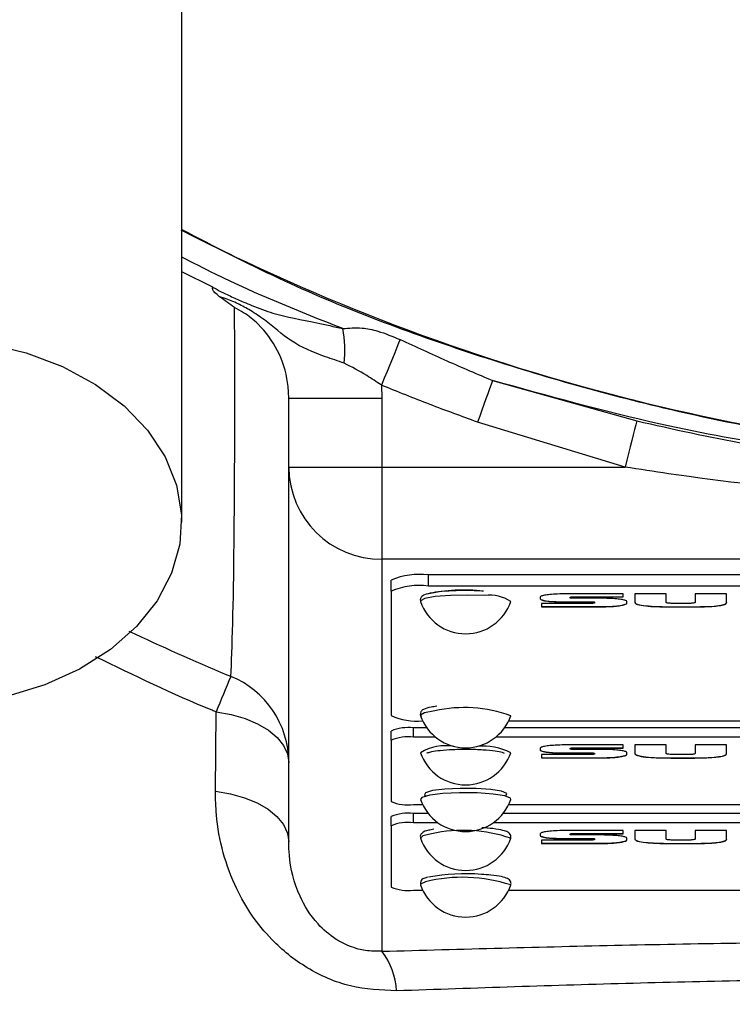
# Model space of a CAD drawing. Header units: millimetres. Extents: x 51 to 3958, y -118 to 3790.
# Tile 8 of 22: x 1948 to 1986, y 1699 to 1751. Entities that reach past the tile are written whole.
import ezdxf

# ---------------------------------------------------------------- set-up
doc = ezdxf.new("R2010")
doc.units = ezdxf.units.MM

msp = doc.modelspace()

# ---------------------------------------------------------------- linework, layer by layer
at = {"color": 1, "linetype": 'Continuous', "lineweight": 25}
msp.add_line((1957.982, 1737.08), (1956.304, 1737.891), dxfattribs=at)
at = {"color": 7, "linetype": 'Continuous', "lineweight": 25}
for p, q in [((1972.997, 1732.065), (1980.749, 1729.895)), ((1967.031, 1731.811), (1967.054, 1731.122)), ((1962.054, 1731.122), (1967.054, 1731.122)), ((1962.054, 1727.418), (1962.054, 1731.122)), ((1967.054, 1731.122), (1967.054, 1727.418)), ((1980.12, 1727.418), (1972.197, 1729.827)), ((1962.054, 1727.418), (1967.054, 1727.418)), ((1962.054, 1707.292), (1962.054, 1727.418)), ((1967.054, 1727.418), (1980.12, 1727.418)), ((1967.054, 1727.418), (1967.054, 1722.467)), ((1992.167, 1722.467), (1967.054, 1722.467)), ((1967.054, 1722.467), (1967.054, 1701.422)), ((2039.554, 1721.625), (1969.554, 1721.625)), ((1969.554, 1721.031), (1969.554, 1721.625)), ((1967.554, 1720.752), (1967.554, 1721.346)), ((2039.554, 1721.031), (1969.554, 1721.031)), ((1967.554, 1720.752), (1967.554, 1714.072)), ((1975.554, 1720.435), (1975.554, 1720.336)), ((1980.012, 1720.613), (1977.015, 1720.613)), ((1977.359, 1720.452), (1980.012, 1720.452)), ((1977.359, 1720.452), (1977.359, 1720.442)), ((1977.359, 1720.442), (1980.012, 1720.442)), ((1980.012, 1720.442), (1980.012, 1720.613)), ((1982.323, 1720.158), (1982.323, 1720.614)), ((1983.887, 1720.614), (1983.887, 1720.158)), ((1978.287, 1720.099), (1975.634, 1720.099)), ((1975.634, 1720.099), (1975.634, 1719.917)), ((1975.634, 1719.927), (1978.855, 1719.927)), ((1975.634, 1719.917), (1978.855, 1719.917)), ((1976.761, 1720.185), (1978.285, 1720.185)), ((1976.761, 1720.185), (1976.761, 1720.175)), ((1976.761, 1720.175), (1978.285, 1720.175)), ((1977.161, 1720.426), (1977.161, 1720.416)), ((1977.161, 1720.399), (1977.161, 1720.416)), ((1978.783, 1720.374), (1977.361, 1720.374)), ((1978.285, 1720.185), (1978.285, 1720.175)), ((1978.485, 1720.16), (1978.485, 1720.15)), ((1978.485, 1720.15), (1978.485, 1720.125)), ((1978.855, 1719.927), (1978.855, 1719.917)), ((1980.216, 1720.1), (1980.216, 1720.201)), ((1980.652, 1720.144), (1980.652, 1720.134)), ((1982.575, 1719.92), (1983.694, 1719.92)), ((1982.575, 1719.92), (1982.575, 1719.91)), ((1982.575, 1719.91), (1983.694, 1719.91)), ((1983.462, 1720.099), (1982.759, 1720.099)), ((1983.694, 1719.92), (1983.694, 1719.91)), ((1985.569, 1720.144), (1985.569, 1720.134)), ((1958.114, 1710.019), (1958.152, 1714.269)), ((1973.861, 1713.794), (2035.246, 1713.794)), ((1973.973, 1714.065), (1973.976, 1714.072)), ((1967.554, 1712.751), (1967.554, 1713.246)), ((1969.471, 1713.413), (1968.754, 1713.413)), ((1968.754, 1712.918), (1968.754, 1713.413)), ((2035.471, 1713.413), (1973.636, 1713.413)), ((1967.554, 1712.751), (1967.554, 1709.467)), ((1969.938, 1712.918), (1968.754, 1712.918)), ((2035.938, 1712.918), (1973.169, 1712.918)), ((1980.012, 1712.501), (1977.015, 1712.501)), ((1980.012, 1712.33), (1980.012, 1712.501)), ((1982.323, 1712.046), (1982.323, 1712.501)), ((1983.887, 1712.501), (1983.887, 1712.046)), ((1975.554, 1712.322), (1975.554, 1712.224)), ((1978.287, 1711.987), (1975.634, 1711.987)), ((1975.634, 1711.987), (1975.634, 1711.805)), ((1976.761, 1712.073), (1978.285, 1712.073)), ((1976.761, 1712.073), (1976.761, 1712.063)), ((1976.761, 1712.063), (1978.285, 1712.063)), ((1977.161, 1712.314), (1977.161, 1712.304)), ((1977.161, 1712.287), (1977.161, 1712.304)), ((1977.359, 1712.34), (1980.012, 1712.34)), ((1977.359, 1712.34), (1977.359, 1712.33)), ((1977.359, 1712.33), (1980.012, 1712.33)), ((1978.783, 1712.261), (1977.361, 1712.261)), ((1978.285, 1712.073), (1978.285, 1712.063)), ((1978.485, 1712.048), (1978.485, 1712.038)), ((1978.485, 1712.038), (1978.485, 1712.012)), ((1980.216, 1711.988), (1980.216, 1712.089)), ((1980.652, 1712.031), (1980.652, 1712.021)), ((1983.462, 1711.986), (1982.759, 1711.986)), ((1985.569, 1712.031), (1985.569, 1712.021)), ((1975.634, 1711.815), (1978.855, 1711.815)), ((1975.634, 1711.805), (1978.855, 1711.805)), ((1978.855, 1711.815), (1978.855, 1711.805)), ((1982.575, 1711.808), (1983.694, 1711.808)), ((1982.575, 1711.808), (1982.575, 1711.798)), ((1982.575, 1711.798), (1983.694, 1711.798)), ((1983.694, 1711.808), (1983.694, 1711.798)), ((1968.754, 1709.3), (1969.246, 1709.3)), ((1969.546, 1708.821), (1968.754, 1708.821)), ((1968.754, 1708.326), (1968.754, 1708.821)), ((2035.546, 1708.821), (1973.561, 1708.821)), ((1973.861, 1709.3), (2035.246, 1709.3)), ((1967.554, 1708.159), (1967.554, 1708.654)), ((1970.068, 1708.326), (1968.754, 1708.326)), ((2036.068, 1708.326), (1973.039, 1708.326)), ((1967.554, 1708.159), (1967.554, 1704.874)), ((1972.89, 1708.018), (1972.539, 1708.048)), ((1980.012, 1707.908), (1977.015, 1707.908)), ((1977.359, 1707.747), (1980.012, 1707.747)), ((1977.359, 1707.747), (1977.359, 1707.737)), ((1980.012, 1707.737), (1980.012, 1707.908)), ((1982.323, 1707.453), (1982.323, 1707.909)), ((1983.887, 1707.909), (1983.887, 1707.453)), ((1973.971, 1707.48), (1973.976, 1707.491)), ((1975.554, 1707.73), (1975.554, 1707.631)), ((1978.287, 1707.394), (1975.634, 1707.394)), ((1975.634, 1707.394), (1975.634, 1707.212)), ((1975.634, 1707.222), (1978.855, 1707.222)), ((1976.761, 1707.48), (1978.285, 1707.48)), ((1976.761, 1707.48), (1976.761, 1707.47)), ((1976.761, 1707.47), (1978.285, 1707.47)), ((1977.161, 1707.721), (1977.161, 1707.711)), ((1977.161, 1707.694), (1977.161, 1707.711)), ((1977.359, 1707.737), (1980.012, 1707.737)), ((1978.783, 1707.669), (1977.361, 1707.669)), ((1978.285, 1707.48), (1978.285, 1707.47)), ((1978.485, 1707.455), (1978.485, 1707.445)), ((1978.485, 1707.445), (1978.485, 1707.42)), ((1978.855, 1707.222), (1978.855, 1707.212)), ((1980.216, 1707.395), (1980.216, 1707.496)), ((1980.652, 1707.439), (1980.652, 1707.429)), ((1982.575, 1707.215), (1983.694, 1707.215)), ((1982.575, 1707.215), (1982.575, 1707.205)), ((1983.462, 1707.394), (1982.759, 1707.394)), ((1983.694, 1707.215), (1983.694, 1707.205)), ((1985.569, 1707.439), (1985.569, 1707.429)), ((1975.634, 1707.212), (1978.855, 1707.212)), ((1982.575, 1707.205), (1983.694, 1707.205)), ((1968.754, 1704.707), (1969.246, 1704.707)), ((1973.861, 1704.707), (2035.246, 1704.707))]:
    msp.add_line(p, q, dxfattribs=at)
at = {"color": 7, "linetype": 'Continuous', "lineweight": 25, "flags": 128}
for points in [[(1968.035, 1734.266), (1967.954, 1734.068), (1967.856, 1733.828), (1967.743, 1733.552), (1967.617, 1733.244), (1967.48, 1732.909), (1967.335, 1732.554), (1967.184, 1732.186), (1967.031, 1731.811)], [(1945.844, 1734.049), (1947.943, 1733.546), (1949.902, 1732.808), (1951.672, 1731.853), (1953.204, 1730.707), (1954.461, 1729.4), (1955.41, 1727.964), (1956.026, 1726.438), (1956.292, 1724.861), (1956.203, 1723.273), (1955.761, 1721.716), (1954.976, 1720.231), (1953.87, 1718.855), (1952.47, 1717.624), (1950.814, 1716.57), (1948.944, 1715.721), (1946.908, 1715.098)], [(1972.997, 1732.065), (1972.922, 1731.854), (1972.837, 1731.616), (1972.743, 1731.355), (1972.643, 1731.074), (1972.537, 1730.777), (1972.426, 1730.467), (1972.312, 1730.149), (1972.197, 1729.827)], [(1980.749, 1729.895), (1980.695, 1729.681), (1980.631, 1729.431), (1980.559, 1729.148), (1980.48, 1728.837), (1980.396, 1728.503), (1980.306, 1728.151), (1980.214, 1727.787), (1980.12, 1727.418)], [(1982.323, 1720.614), (1981.217, 1720.614), (1980.652, 1720.614)], [(1980.652, 1720.614), (1980.652, 1720.511), (1980.652, 1720.332), (1980.652, 1720.202), (1980.652, 1720.134)], [(1985.569, 1720.614), (1984.8, 1720.614), (1983.887, 1720.614)], [(1985.569, 1720.134), (1985.569, 1720.234), (1985.569, 1720.412), (1985.569, 1720.543), (1985.569, 1720.614)], [(1985.569, 1720.144), (1985.569, 1720.244), (1985.569, 1720.422), (1985.569, 1720.552), (1985.569, 1720.614)], [(1973.973, 1720.189), (1973.976, 1720.195), (1973.976, 1720.196)], [(1958.152, 1714.269), (1958.955, 1714.129), (1959.704, 1713.915), (1960.378, 1713.634), (1960.958, 1713.295), (1961.427, 1712.906), (1961.772, 1712.479), (1961.983, 1712.026), (1962.054, 1711.559)], [(1982.323, 1712.501), (1981.217, 1712.501), (1980.652, 1712.501)], [(1980.652, 1712.501), (1980.652, 1712.399), (1980.652, 1712.22), (1980.652, 1712.09), (1980.652, 1712.021)], [(1985.569, 1712.501), (1984.8, 1712.501), (1983.887, 1712.501)], [(1985.569, 1712.021), (1985.569, 1712.121), (1985.569, 1712.3), (1985.569, 1712.43), (1985.569, 1712.501)], [(1985.569, 1712.031), (1985.569, 1712.131), (1985.569, 1712.309), (1985.569, 1712.44), (1985.569, 1712.501)], [(1958.114, 1710.019), (1958.924, 1709.88), (1959.68, 1709.667), (1960.36, 1709.385), (1960.946, 1709.044), (1961.42, 1708.652), (1961.769, 1708.221), (1961.982, 1707.763), (1962.054, 1707.292)], [(1973.976, 1709.578), (1973.958, 1709.639), (1973.652, 1709.764), (1973.026, 1709.863), (1972.177, 1709.921), (1971.232, 1709.929), (1970.337, 1709.887), (1969.627, 1709.8), (1969.21, 1709.681), (1969.131, 1709.578)], [(1973.715, 1709.777), (1973.77, 1709.898), (1973.488, 1710.013), (1972.911, 1710.104), (1972.128, 1710.157), (1971.258, 1710.165), (1970.432, 1710.126), (1969.777, 1710.046), (1969.393, 1709.937), (1969.337, 1709.815), (1969.432, 1709.758)], [(1982.323, 1707.909), (1981.217, 1707.909), (1980.652, 1707.909)], [(1980.652, 1707.909), (1980.652, 1707.806), (1980.652, 1707.627), (1980.652, 1707.497), (1980.652, 1707.429)], [(1985.569, 1707.909), (1984.8, 1707.909), (1983.887, 1707.909)], [(1985.569, 1707.429), (1985.569, 1707.529), (1985.569, 1707.707), (1985.569, 1707.838), (1985.569, 1707.909)], [(1985.569, 1707.439), (1985.569, 1707.539), (1985.569, 1707.717), (1985.569, 1707.848), (1985.569, 1707.909)], [(1969.729, 1707.729), (1969.256, 1707.615), (1969.131, 1707.491)], [(1969.391, 1705.155), (1969.135, 1705.028), (1969.131, 1704.986)]]:
    msp.add_lwpolyline(points, dxfattribs=at)
at = {"color": 1, "linetype": 'Continuous', "lineweight": 25, "flags": 128}
for points in [[(1972.59, 1720.517), (1971.672, 1720.549), (1970.736, 1720.53), (1969.924, 1720.462), (1969.361, 1720.356), (1969.131, 1720.228), (1969.131, 1720.196)], [(1969.897, 1714.335), (1969.345, 1714.228), (1969.13, 1714.1), (1969.131, 1714.072)]]:
    msp.add_lwpolyline(points, dxfattribs=at)
at = {"color": 7, "linetype": 'Continuous', "lineweight": 25}
for radius in [248, 204, 175, 174]:
    msp.add_circle((2004.554, 1836.071), radius, dxfattribs=at)
for centre, radius, start, end in [((2004.554, 1836.071), 174.869, 92.56007, 87.43993), ((2008.216, 1841.614), 114, 242.88481, 268.15919), ((1958.863, 1733.663), 6.207, 353.7776, 10.9947), ((1967.029, 1727.442), 4.976, 180.2815, 270.2788), ((1969.063, 1717.823), 3.833, 82.6504, 113.1958), ((1969.063, 1717.229), 3.833, 82.6504, 113.1959), ((1971.475, 1711.798), 9.017, 83.4156, 102.7307), ((1971.554, 1721.031), 2.563, 199.0215, 340.9785), ((2186.751, 1621.212), 246.815, 157.36981, 157.84987), ((1957.063, 1711.557), 4.991, 0.0278, 67.915), ((1968.933, 1717.215), 3.432, 246.3129, 275.209), ((1971.554, 1714.907), 2.563, 199.0215, 340.9785), ((1968.459, 1711.133), 2.3, 82.6505, 113.1958), ((1968.459, 1710.638), 2.3, 82.6504, 113.1958), ((1970.485, 1709.845), 2.616, 80.5192, 121.1645), ((1971.554, 1712.919), 2.562, 199.0215, 340.9785), ((1972.483, 1709.101), 3.337, 63.4063, 95.0168), ((1968.459, 1711.581), 2.3, 246.8042, 277.3495), ((1971.554, 1710.414), 2.562, 199.0215, 340.9785), ((1968.459, 1706.54), 2.3, 82.6504, 113.1958), ((1968.459, 1706.045), 2.3, 82.6504, 113.1958), ((1971.554, 1708.326), 2.563, 199.0215, 340.9785), ((1971.557, 1694.341), 11.243, 85.6633, 100.233), ((1968.459, 1706.988), 2.3, 246.8042, 277.3496), ((1971.554, 1705.821), 2.563, 199.0215, 340.9785), ((1964.083, 1699.103), 3.769, 2.9751, 37.9739)]:
    msp.add_arc(centre, radius, start, end, dxfattribs=at)
at = {"color": 1, "linetype": 'Continuous', "lineweight": 25}
for centre, radius, start, end in [((1972.872, 1718.583), 1.954, 55.5978, 98.3006), ((1971.479, 1707.098), 7.407, 70.2982, 102.3336), ((1971.429, 1700.062), 7.854, 71.072, 102.4985), ((1971.383, 1697.045), 8.351, 71.9134, 103.7966)]:
    msp.add_arc(centre, radius, start, end, dxfattribs=at)
at = {"color": 7, "linetype": 'Continuous', "lineweight": 25}
for points, knots in [([(1956.304, 1724.463), (1956.304, 1728.125), (1956.304, 1735.379), (1956.304, 1746.015), (1956.304, 1756.175), (1956.304, 1765.713), (1956.304, 1774.431), (1956.304, 1781.512), (1956.304, 1787.045), (1956.304, 1791.222), (1956.304, 1794.481), (1956.304, 1797.207), (1956.304, 1799.311), (1956.304, 1800.689), (1956.304, 1801.259), (1956.304, 1801.461)], [0, 0, 0, 0, 0.095904, 0.19001, 0.282369, 0.372974, 0.461776, 0.548962, 0.613186, 0.676252, 0.738234, 0.799321, 0.879352, 0.957438, 1, 1, 1, 1]), ([(1958.338, 1736.564), (1958.244, 1736.638), (1958.056, 1736.785), (1957.945, 1736.96), (1957.96, 1737.04), (1957.981, 1737.08), (1957.982, 1737.08)], [0, 0, 0, 0, 0.300865, 0.60038, 0.991836, 1, 1, 1, 1]), ([(1957.982, 1737.08), (1958.054, 1737.035), (1958.26, 1736.904), (1958.595, 1736.738), (1958.981, 1736.564), (1959.313, 1736.418), (1959.678, 1736.256), (1960.322, 1735.976), (1961.533, 1735.539), (1963.17, 1735.26), (1964.485, 1734.956), (1964.956, 1734.847)], [0, 0, 0, 0, 0.038098, 0.108707, 0.153794, 0.198558, 0.243231, 0.305075, 0.478912, 0.813271, 1, 1, 1, 1]), ([(1959.143, 1735.979), (1959.14, 1735.981), (1958.878, 1736.173), (1958.606, 1736.37), (1958.338, 1736.564)], [0, 0, 0, 0, 0.010403, 1, 1, 1, 1]), ([(1965.033, 1732.991), (1964.694, 1733.107), (1963.624, 1733.473), (1962.258, 1734.013), (1961.032, 1735.135), (1960.048, 1735.802), (1959.323, 1736.195), (1958.759, 1736.428), (1958.423, 1736.537), (1958.338, 1736.564)], [0, 0, 0, 0, 0.138309, 0.435776, 0.669968, 0.781135, 0.871492, 0.967595, 1, 1, 1, 1]), ([(1958.939, 1716.181), (1959.02, 1717.608), (1959.081, 1720.007), (1959.135, 1724.993), (1959.147, 1726.884), (1959.157, 1731.108), (1959.154, 1733.439), (1959.143, 1735.979)], [0, 0, 0, 0, 0.5, 0.5, 0.75, 0.75, 1, 1, 1, 1]), ([(1962.054, 1731.122), (1962.041, 1731.4), (1962.002, 1732.275), (1961.542, 1733.696), (1960.634, 1734.944), (1959.763, 1735.646), (1959.307, 1735.891), (1959.143, 1735.979)], [0, 0, 0, 0, 0.141225, 0.443586, 0.741258, 0.906999, 1, 1, 1, 1]), ([(1964.956, 1734.847), (1965.294, 1734.879), (1965.884, 1734.936), (1966.951, 1734.708), (1967.635, 1734.429), (1968.035, 1734.266)], [0, 0, 0, 0, 0.357736, 0.62447, 1, 1, 1, 1]), ([(1968.035, 1734.266), (1968.869, 1733.88), (1970.511, 1733.122), (1972.177, 1732.414), (1972.997, 1732.065)], [0, 0, 0, 0, 0.5079902, 1, 1, 1, 1]), ([(1967.031, 1731.811), (1966.769, 1731.988), (1966.117, 1732.429), (1965.439, 1732.781), (1965.033, 1732.991)], [0, 0, 0, 0, 0.402633, 1, 1, 1, 1]), ([(1995.778, 1727.621), (1993.474, 1727.872), (1988.858, 1728.376), (1981.223, 1729.777), (1975.991, 1731.233), (1972.997, 1732.065)], [0, 0, 0, 0, 0.2988036, 0.5988474, 1, 1, 1, 1]), ([(1972.197, 1729.827), (1971.343, 1730.139), (1969.61, 1730.771), (1967.899, 1731.461), (1967.031, 1731.811)], [0, 0, 0, 0, 0.4923967, 1, 1, 1, 1]), ([(1980.749, 1729.895), (1982.702, 1729.457), (1986.343, 1728.641), (1990.036, 1728.106), (1991.749, 1727.859)], [0, 0, 0, 0, 0.536356, 1, 1, 1, 1]), ([(1991.399, 1725.979), (1988.413, 1726.302), (1984.644, 1726.709), (1980.899, 1727.296), (1980.12, 1727.418)], [0, 0, 0, 0, 0.792241, 1, 1, 1, 1]), ([(1972.522, 1720.757), (1972.386, 1720.764), (1971.986, 1720.787), (1971.252, 1720.792), (1970.426, 1720.754), (1969.742, 1720.676), (1969.376, 1720.576), (1969.189, 1720.485), (1969.096, 1720.294), (1969.136, 1720.205), (1969.154, 1720.165)], [0, 0, 0, 0, 0.090847, 0.266502, 0.442825, 0.619872, 0.800354, 0.899572, 0.955148, 1, 1, 1, 1]), ([(1977.015, 1720.613), (1976.833, 1720.611), (1976.502, 1720.608), (1976.078, 1720.579), (1975.778, 1720.538), (1975.592, 1720.488), (1975.566, 1720.452), (1975.554, 1720.435)], [0, 0, 0, 0, 0.250331, 0.456446, 0.637663, 0.831001, 1, 1, 1, 1]), ([(1977.161, 1720.426), (1977.164, 1720.43), (1977.169, 1720.437), (1977.215, 1720.446), (1977.283, 1720.451), (1977.332, 1720.452), (1977.359, 1720.452)], [0, 0, 0, 0, 0.259588, 0.515858, 0.736208, 1, 1, 1, 1]), ([(1977.161, 1720.416), (1977.164, 1720.42), (1977.169, 1720.427), (1977.215, 1720.436), (1977.283, 1720.441), (1977.332, 1720.442), (1977.359, 1720.442)], [0, 0, 0, 0, 0.259305, 0.515673, 0.736108, 1, 1, 1, 1]), ([(1975.554, 1720.346), (1975.577, 1720.324), (1975.626, 1720.279), (1975.927, 1720.227), (1976.319, 1720.191), (1976.61, 1720.187), (1976.761, 1720.185)], [0, 0, 0, 0, 0.255396, 0.529298, 0.755801, 1, 1, 1, 1]), ([(1975.554, 1720.336), (1975.577, 1720.314), (1975.625, 1720.269), (1975.927, 1720.217), (1976.319, 1720.182), (1976.61, 1720.177), (1976.761, 1720.175)], [0, 0, 0, 0, 0.255409, 0.529274, 0.755788, 1, 1, 1, 1]), ([(1977.361, 1720.374), (1977.34, 1720.374), (1977.302, 1720.374), (1977.252, 1720.376), (1977.214, 1720.38), (1977.184, 1720.385), (1977.164, 1720.391), (1977.162, 1720.396), (1977.161, 1720.399)], [0, 0, 0, 0, 0.204309, 0.371483, 0.514494, 0.643711, 0.831747, 1, 1, 1, 1]), ([(1978.285, 1720.185), (1978.305, 1720.185), (1978.343, 1720.185), (1978.394, 1720.182), (1978.431, 1720.179), (1978.462, 1720.174), (1978.481, 1720.167), (1978.484, 1720.162), (1978.485, 1720.16)], [0, 0, 0, 0, 0.204294, 0.371454, 0.514463, 0.643678, 0.83136, 1, 1, 1, 1]), ([(1978.285, 1720.175), (1978.305, 1720.175), (1978.343, 1720.175), (1978.394, 1720.172), (1978.431, 1720.169), (1978.462, 1720.164), (1978.481, 1720.157), (1978.484, 1720.152), (1978.485, 1720.15)], [0, 0, 0, 0, 0.204299, 0.371464, 0.514477, 0.643696, 0.831739, 1, 1, 1, 1]), ([(1978.485, 1720.125), (1978.482, 1720.121), (1978.477, 1720.114), (1978.43, 1720.105), (1978.363, 1720.1), (1978.314, 1720.099), (1978.287, 1720.099)], [0, 0, 0, 0, 0.259617, 0.515911, 0.736274, 1, 1, 1, 1]), ([(1980.216, 1720.201), (1980.202, 1720.22), (1980.176, 1720.256), (1979.967, 1720.303), (1979.659, 1720.341), (1979.253, 1720.368), (1978.941, 1720.372), (1978.783, 1720.374)], [0, 0, 0, 0, 0.188898, 0.370086, 0.553238, 0.774655, 1, 1, 1, 1]), ([(1978.855, 1719.917), (1979.007, 1719.919), (1979.299, 1719.923), (1979.674, 1719.953), (1979.962, 1719.995), (1980.167, 1720.045), (1980.2, 1720.083), (1980.216, 1720.1)], [0, 0, 0, 0, 0.218565, 0.418179, 0.608037, 0.817235, 1, 1, 1, 1]), ([(1980.652, 1720.134), (1980.678, 1720.102), (1980.732, 1720.037), (1981.185, 1719.961), (1981.834, 1719.916), (1982.311, 1719.912), (1982.575, 1719.91)], [0, 0, 0, 0, 0.241073, 0.492236, 0.719657, 1, 1, 1, 1]), ([(1982.759, 1720.099), (1982.704, 1720.099), (1982.606, 1720.1), (1982.477, 1720.107), (1982.383, 1720.12), (1982.33, 1720.138), (1982.326, 1720.151), (1982.323, 1720.158)], [0, 0, 0, 0, 0.233073, 0.419201, 0.583168, 0.779323, 1, 1, 1, 1]), ([(1983.887, 1720.158), (1983.884, 1720.149), (1983.878, 1720.133), (1983.798, 1720.114), (1983.693, 1720.104), (1983.585, 1720.099), (1983.505, 1720.099), (1983.462, 1720.099)], [0, 0, 0, 0, 0.273692, 0.518322, 0.654042, 0.810471, 1, 1, 1, 1]), ([(1983.694, 1719.91), (1983.927, 1719.911), (1984.344, 1719.914), (1984.892, 1719.942), (1985.294, 1719.99), (1985.534, 1720.057), (1985.557, 1720.108), (1985.569, 1720.134)], [0, 0, 0, 0, 0.2477202, 0.4445022, 0.6121739, 0.8006144, 1, 1, 1, 1]), ([(1970, 1714.578), (1969.896, 1714.562), (1969.585, 1714.516), (1969.339, 1714.444), (1969.153, 1714.321), (1969.1, 1714.134), (1969.141, 1714.063), (1969.157, 1714.034)], [0, 0, 0, 0, 0.204493, 0.613077, 0.801096, 0.917826, 1, 1, 1, 1]), ([(1977.015, 1712.501), (1976.833, 1712.499), (1976.502, 1712.496), (1976.078, 1712.467), (1975.778, 1712.425), (1975.592, 1712.376), (1975.566, 1712.339), (1975.554, 1712.322)], [0, 0, 0, 0, 0.250331, 0.456446, 0.637663, 0.831001, 1, 1, 1, 1]), ([(1969.482, 1712.067), (1969.48, 1712.065), (1969.47, 1712.055), (1969.543, 1712.098), (1969.746, 1712.147), (1970.193, 1712.217), (1970.872, 1712.267), (1971.689, 1712.281), (1972.498, 1712.254), (1973.146, 1712.186), (1973.5, 1712.123), (1973.635, 1712.057), (1973.625, 1712.066), (1973.623, 1712.068)], [0, 0, 0, 0, 0.013232, 0.063316, 0.14548, 0.258116, 0.38703, 0.521451, 0.657251, 0.792561, 0.907452, 0.980261, 1, 1, 1, 1]), ([(1975.554, 1712.234), (1975.577, 1712.212), (1975.626, 1712.167), (1975.927, 1712.115), (1976.319, 1712.079), (1976.61, 1712.075), (1976.761, 1712.073)], [0, 0, 0, 0, 0.255396, 0.529298, 0.755801, 1, 1, 1, 1]), ([(1975.554, 1712.224), (1975.577, 1712.202), (1975.625, 1712.157), (1975.927, 1712.105), (1976.319, 1712.069), (1976.61, 1712.065), (1976.761, 1712.063)], [0, 0, 0, 0, 0.255409, 0.529274, 0.755788, 1, 1, 1, 1]), ([(1977.161, 1712.314), (1977.164, 1712.318), (1977.169, 1712.325), (1977.215, 1712.334), (1977.283, 1712.339), (1977.332, 1712.34), (1977.359, 1712.34)], [0, 0, 0, 0, 0.259588, 0.515858, 0.736208, 1, 1, 1, 1]), ([(1977.161, 1712.304), (1977.164, 1712.308), (1977.169, 1712.315), (1977.215, 1712.324), (1977.283, 1712.329), (1977.332, 1712.33), (1977.359, 1712.33)], [0, 0, 0, 0, 0.259305, 0.515673, 0.736108, 1, 1, 1, 1]), ([(1977.361, 1712.261), (1977.34, 1712.262), (1977.302, 1712.262), (1977.252, 1712.264), (1977.214, 1712.268), (1977.184, 1712.273), (1977.164, 1712.279), (1977.162, 1712.284), (1977.161, 1712.287)], [0, 0, 0, 0, 0.204309, 0.371483, 0.514494, 0.643711, 0.831746, 1, 1, 1, 1]), ([(1978.285, 1712.073), (1978.305, 1712.073), (1978.343, 1712.072), (1978.394, 1712.07), (1978.431, 1712.067), (1978.462, 1712.062), (1978.481, 1712.055), (1978.484, 1712.05), (1978.485, 1712.048)], [0, 0, 0, 0, 0.204294, 0.371454, 0.514463, 0.643678, 0.83136, 1, 1, 1, 1]), ([(1978.285, 1712.063), (1978.305, 1712.063), (1978.343, 1712.063), (1978.394, 1712.06), (1978.431, 1712.057), (1978.462, 1712.052), (1978.481, 1712.045), (1978.484, 1712.04), (1978.485, 1712.038)], [0, 0, 0, 0, 0.2042995, 0.3714642, 0.5144769, 0.6436957, 0.8317394, 1, 1, 1, 1]), ([(1978.485, 1712.012), (1978.482, 1712.009), (1978.477, 1712.001), (1978.43, 1711.993), (1978.363, 1711.987), (1978.314, 1711.987), (1978.287, 1711.987)], [0, 0, 0, 0, 0.259617, 0.515911, 0.736274, 1, 1, 1, 1]), ([(1980.216, 1712.089), (1980.202, 1712.107), (1980.176, 1712.144), (1979.967, 1712.191), (1979.659, 1712.229), (1979.253, 1712.256), (1978.941, 1712.259), (1978.783, 1712.261)], [0, 0, 0, 0, 0.188898, 0.370086, 0.553238, 0.774655, 1, 1, 1, 1]), ([(1978.855, 1711.805), (1979.007, 1711.807), (1979.299, 1711.811), (1979.674, 1711.841), (1979.962, 1711.883), (1980.167, 1711.933), (1980.2, 1711.97), (1980.216, 1711.988)], [0, 0, 0, 0, 0.218565, 0.418179, 0.608037, 0.817235, 1, 1, 1, 1]), ([(1980.652, 1712.021), (1980.678, 1711.99), (1980.732, 1711.925), (1981.185, 1711.849), (1981.834, 1711.804), (1982.311, 1711.8), (1982.575, 1711.798)], [0, 0, 0, 0, 0.2410729, 0.4922361, 0.7196566, 1, 1, 1, 1]), ([(1982.759, 1711.986), (1982.704, 1711.987), (1982.606, 1711.988), (1982.477, 1711.995), (1982.383, 1712.007), (1982.33, 1712.025), (1982.326, 1712.039), (1982.323, 1712.046)], [0, 0, 0, 0, 0.233073, 0.419201, 0.583168, 0.779323, 1, 1, 1, 1]), ([(1983.887, 1712.046), (1983.884, 1712.037), (1983.878, 1712.021), (1983.798, 1712.001), (1983.693, 1711.992), (1983.585, 1711.987), (1983.505, 1711.987), (1983.462, 1711.986)], [0, 0, 0, 0, 0.273692, 0.518322, 0.654042, 0.810471, 1, 1, 1, 1]), ([(1983.694, 1711.798), (1983.927, 1711.799), (1984.344, 1711.802), (1984.892, 1711.83), (1985.294, 1711.878), (1985.534, 1711.945), (1985.557, 1711.995), (1985.569, 1712.021)], [0, 0, 0, 0, 0.24772, 0.444502, 0.612174, 0.800614, 1, 1, 1, 1]), ([(1967.846, 1699.299), (1967.011, 1699.337), (1965.34, 1699.413), (1962.974, 1700.456), (1960.785, 1702.221), (1959.313, 1704.421), (1958.473, 1706.725), (1958.146, 1708.498), (1958.123, 1709.596), (1958.114, 1710.019)], [0, 0, 0, 0, 0.14421, 0.288317, 0.432579, 0.637767, 0.773288, 0.912626, 1, 1, 1, 1]), ([(1969.84, 1707.973), (1969.746, 1707.955), (1969.46, 1707.899), (1969.268, 1707.865), (1969.1, 1707.629), (1969.129, 1707.523), (1969.142, 1707.477)], [0, 0, 0, 0, 0.235825, 0.718439, 0.878464, 1, 1, 1, 1]), ([(1973.951, 1707.455), (1973.959, 1707.464), (1973.995, 1707.504), (1973.994, 1707.643), (1973.917, 1707.759), (1973.787, 1707.849), (1973.55, 1707.927), (1973.093, 1708.01), (1972.632, 1708.04), (1972.424, 1708.054)], [0, 0, 0, 0, 0.025994, 0.108349, 0.189003, 0.281984, 0.489664, 0.769659, 1, 1, 1, 1]), ([(1977.015, 1707.908), (1976.833, 1707.906), (1976.502, 1707.903), (1976.078, 1707.874), (1975.778, 1707.833), (1975.592, 1707.783), (1975.566, 1707.747), (1975.554, 1707.73)], [0, 0, 0, 0, 0.250331, 0.456446, 0.637663, 0.831001, 1, 1, 1, 1]), ([(1977.161, 1707.721), (1977.164, 1707.725), (1977.169, 1707.732), (1977.215, 1707.741), (1977.283, 1707.746), (1977.332, 1707.747), (1977.359, 1707.747)], [0, 0, 0, 0, 0.259588, 0.515858, 0.736208, 1, 1, 1, 1]), ([(1967.054, 1701.422), (1966.761, 1701.421), (1966.344, 1701.42), (1965.586, 1701.583), (1965.047, 1701.799), (1964.289, 1702.245), (1963.375, 1703.057), (1962.442, 1704.621), (1962.087, 1706.111), (1962.06, 1707.057), (1962.054, 1707.292)], [0, 0, 0, 0, 0.0826061, 0.1178331, 0.2079337, 0.2361957, 0.3677818, 0.5807537, 0.8956991, 1, 1, 1, 1]), ([(1975.554, 1707.641), (1975.577, 1707.619), (1975.626, 1707.574), (1975.927, 1707.522), (1976.319, 1707.487), (1976.61, 1707.482), (1976.761, 1707.48)], [0, 0, 0, 0, 0.255396, 0.529298, 0.755801, 1, 1, 1, 1]), ([(1977.161, 1707.711), (1977.164, 1707.715), (1977.169, 1707.722), (1977.215, 1707.731), (1977.283, 1707.736), (1977.332, 1707.737), (1977.359, 1707.737)], [0, 0, 0, 0, 0.259305, 0.515673, 0.736107, 1, 1, 1, 1]), ([(1977.361, 1707.669), (1977.34, 1707.669), (1977.302, 1707.669), (1977.252, 1707.671), (1977.214, 1707.675), (1977.184, 1707.68), (1977.164, 1707.686), (1977.162, 1707.692), (1977.161, 1707.694)], [0, 0, 0, 0, 0.204309, 0.371483, 0.514494, 0.643711, 0.831747, 1, 1, 1, 1]), ([(1978.285, 1707.48), (1978.305, 1707.48), (1978.343, 1707.48), (1978.394, 1707.477), (1978.431, 1707.474), (1978.462, 1707.469), (1978.481, 1707.462), (1978.484, 1707.457), (1978.485, 1707.455)], [0, 0, 0, 0, 0.204294, 0.371454, 0.514463, 0.643678, 0.83136, 1, 1, 1, 1]), ([(1978.485, 1707.42), (1978.482, 1707.416), (1978.477, 1707.409), (1978.43, 1707.4), (1978.363, 1707.395), (1978.314, 1707.394), (1978.287, 1707.394)], [0, 0, 0, 0, 0.259602, 0.515881, 0.736231, 1, 1, 1, 1]), ([(1980.216, 1707.496), (1980.202, 1707.515), (1980.176, 1707.551), (1979.967, 1707.598), (1979.659, 1707.636), (1979.253, 1707.663), (1978.941, 1707.667), (1978.783, 1707.669)], [0, 0, 0, 0, 0.188898, 0.370086, 0.553238, 0.774655, 1, 1, 1, 1]), ([(1978.855, 1707.222), (1979.007, 1707.224), (1979.299, 1707.228), (1979.674, 1707.258), (1979.963, 1707.3), (1980.166, 1707.35), (1980.2, 1707.388), (1980.216, 1707.405)], [0, 0, 0, 0, 0.218582, 0.418204, 0.608028, 0.817284, 1, 1, 1, 1]), ([(1978.855, 1707.212), (1979.007, 1707.214), (1979.299, 1707.218), (1979.674, 1707.248), (1979.962, 1707.29), (1980.167, 1707.34), (1980.2, 1707.378), (1980.216, 1707.395)], [0, 0, 0, 0, 0.218565, 0.418179, 0.608037, 0.817235, 1, 1, 1, 1]), ([(1980.652, 1707.439), (1980.678, 1707.407), (1980.732, 1707.342), (1981.185, 1707.266), (1981.834, 1707.221), (1982.311, 1707.217), (1982.575, 1707.215)], [0, 0, 0, 0, 0.241073, 0.492236, 0.719657, 1, 1, 1, 1]), ([(1980.652, 1707.429), (1980.678, 1707.397), (1980.732, 1707.332), (1981.185, 1707.257), (1981.834, 1707.212), (1982.311, 1707.207), (1982.575, 1707.205)], [0, 0, 0, 0, 0.241073, 0.492236, 0.719657, 1, 1, 1, 1]), ([(1982.759, 1707.394), (1982.704, 1707.394), (1982.606, 1707.395), (1982.477, 1707.402), (1982.383, 1707.415), (1982.33, 1707.433), (1982.326, 1707.446), (1982.323, 1707.453)], [0, 0, 0, 0, 0.233073, 0.419201, 0.583168, 0.779323, 1, 1, 1, 1]), ([(1983.887, 1707.453), (1983.884, 1707.445), (1983.878, 1707.428), (1983.798, 1707.409), (1983.693, 1707.399), (1983.585, 1707.394), (1983.505, 1707.394), (1983.462, 1707.394)], [0, 0, 0, 0, 0.273692, 0.518322, 0.654042, 0.810471, 1, 1, 1, 1]), ([(1983.694, 1707.215), (1983.927, 1707.216), (1984.344, 1707.219), (1984.892, 1707.247), (1985.294, 1707.295), (1985.534, 1707.362), (1985.557, 1707.413), (1985.569, 1707.439)], [0, 0, 0, 0, 0.24772, 0.444502, 0.612174, 0.800614, 1, 1, 1, 1]), ([(1983.694, 1707.205), (1983.927, 1707.206), (1984.344, 1707.209), (1984.892, 1707.237), (1985.294, 1707.285), (1985.534, 1707.352), (1985.557, 1707.403), (1985.569, 1707.429)], [0, 0, 0, 0, 0.24772, 0.444502, 0.612174, 0.800614, 1, 1, 1, 1]), ([(1969.507, 1705.4), (1969.443, 1705.379), (1969.303, 1705.334), (1969.131, 1705.237), (1969.125, 1705.071), (1969.123, 1705.017)], [0, 0, 0, 0, 0.366512, 0.79227, 1, 1, 1, 1]), ([(1973.97, 1704.977), (1973.972, 1704.98), (1974.002, 1705.019), (1973.988, 1705.157), (1973.902, 1705.267), (1973.759, 1705.358), (1973.487, 1705.436), (1973.006, 1705.515), (1972.577, 1705.539), (1972.404, 1705.548)], [0, 0, 0, 0, 0.007089, 0.099357, 0.181474, 0.283177, 0.527022, 0.809899, 1, 1, 1, 1]), ([(1967.054, 1701.422), (1971.345, 1701.542), (1979.949, 1701.782), (1991.412, 1701.955), (2001.288, 1702.02), (2009.503, 1702.014), (2017.69, 1701.949), (2025.844, 1701.828), (2033.977, 1701.656), (2039.361, 1701.5), (2042.054, 1701.422)], [0, 0, 0, 0, 0.173575, 0.348023, 0.456721, 0.565706, 0.673794, 0.781885, 0.890939, 1, 1, 1, 1]), ([(2041.261, 1699.299), (2038.65, 1699.391), (2033.427, 1699.576), (2025.489, 1699.785), (2017.481, 1699.934), (2009.428, 1700.015), (2001.368, 1700.023), (1991.725, 1699.943), (1980.495, 1699.732), (1972.07, 1699.444), (1967.846, 1699.299)], [0, 0, 0, 0, 0.108139, 0.216271, 0.325349, 0.434421, 0.542917, 0.65172, 0.825362, 1, 1, 1, 1])]:
    msp.add_open_spline(points, degree=3, knots=knots, dxfattribs=at)
at = {"color": 1, "linetype": 'Continuous', "lineweight": 25}
for points, knots in [([(1956.304, 1740.175), (1958.03, 1739.277), (1962.977, 1736.704), (1971.642, 1733.458), (1980.879, 1730.796), (1989.008, 1729.132), (1993.62, 1728.544), (1995.926, 1728.25)], [0, 0, 0, 0, 0.140786, 0.403365, 0.665273, 0.832637, 1, 1, 1, 1]), ([(1964.956, 1734.847), (1962.645, 1735.765), (1959.704, 1736.933), (1956.904, 1738.382), (1956.304, 1738.692)], [0, 0, 0, 0, 0.785768, 1, 1, 1, 1]), ([(1953.465, 1718.607), (1955.207, 1717.803), (1957.019, 1716.965), (1958.867, 1716.211), (1958.939, 1716.181)], [0, 0, 0, 0, 0.960964, 1, 1, 1, 1]), ([(1958.152, 1714.269), (1958.078, 1714.299), (1955.88, 1715.194), (1953.744, 1716.232), (1951.68, 1717.235)], [0, 0, 0, 0, 0.0333834, 1, 1, 1, 1])]:
    msp.add_open_spline(points, degree=3, knots=knots, dxfattribs=at)
at = {"color": 7, "linetype": 'Continuous', "lineweight": 25}
for points in [[(1978.855, 1719.927), (1979.728, 1719.927), (1980.216, 1720.037), (1980.216, 1720.11)], [(1980.652, 1720.144), (1980.652, 1720.031), (1981.231, 1719.92), (1982.575, 1719.92)], [(1983.694, 1719.92), (1985.098, 1719.92), (1985.569, 1720.02), (1985.569, 1720.144)], [(1978.855, 1711.815), (1979.728, 1711.815), (1980.216, 1711.925), (1980.216, 1711.998)], [(1980.652, 1712.031), (1980.652, 1711.919), (1981.231, 1711.808), (1982.575, 1711.808)], [(1983.694, 1711.808), (1985.098, 1711.808), (1985.569, 1711.908), (1985.569, 1712.031)], [(1975.554, 1707.631), (1975.554, 1707.556), (1976.035, 1707.47), (1976.761, 1707.47)], [(1978.285, 1707.47), (1978.45, 1707.47), (1978.485, 1707.455), (1978.485, 1707.445)]]:
    msp.add_open_spline(points, degree=3, dxfattribs=at)

doc.saveas('drawing.dxf')
